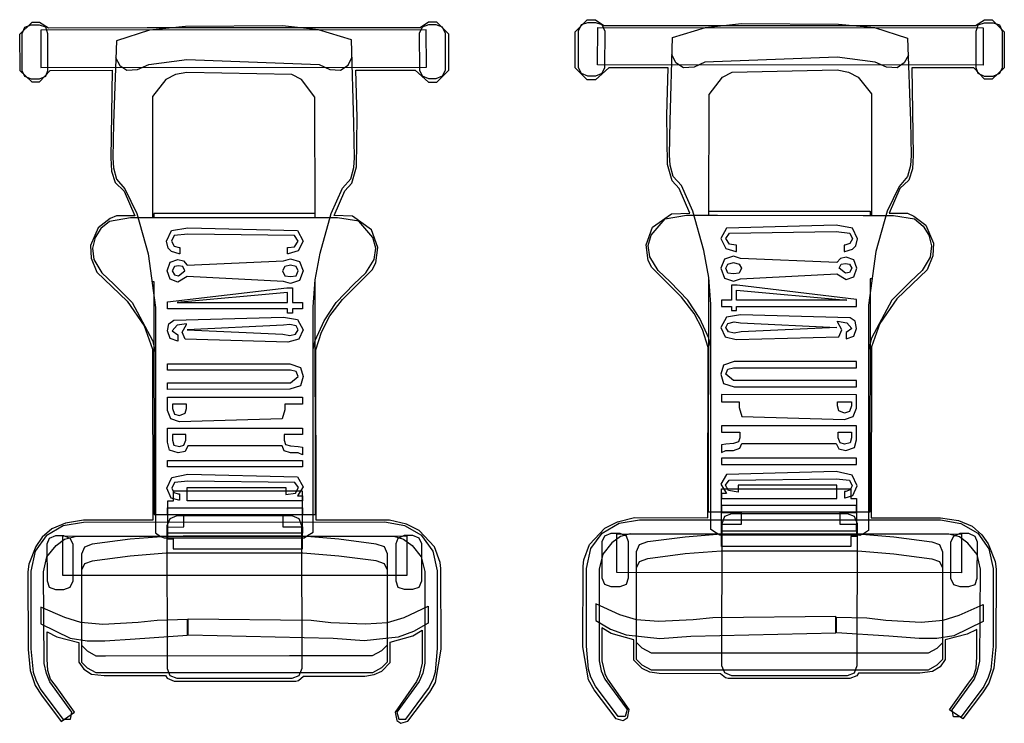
# Model space of a CAD drawing. Header units: millimetres. Extents: x 217.8 to 250.3, y 155.3 to 171.1.
# Tile 3 of 35: x 221.6 to 223.4, y 156.7 to 158. Entities that reach past the tile are written whole.
import ezdxf

# ---------------------------------------------------------------- set-up
doc = ezdxf.new("R2010")
doc.units = ezdxf.units.MM
doc.layers.add('ARREDI_attrezzature', color=175, linetype='Continuous')

msp = doc.modelspace()

# ---------------------------------------------------------------- linework, layer by layer
at = {"layer": 'ARREDI_attrezzature', "linetype": 'Continuous'}
for p, q in [((221.6484, 157.9932), (221.6267, 157.9715)), ((221.6624, 157.9932), (221.6484, 157.9932)), ((221.6789, 157.983), (221.6624, 157.9932)), ((222.3641, 157.9936), (222.3489, 157.9834)), ((222.3794, 157.9936), (222.3641, 157.9936)), ((222.401, 157.972), (222.3794, 157.9936)), ((222.6287, 157.9764), (222.6503, 157.998)), ((222.6401, 157.9891), (222.6516, 157.9929)), ((222.6503, 157.998), (222.6656, 157.998)), ((222.6516, 157.9929), (222.6656, 157.9929)), ((222.6656, 157.998), (222.6808, 157.9878)), ((222.6656, 157.9929), (222.677, 157.9891)), ((223.3508, 157.9874), (223.3673, 157.9975)), ((223.3673, 157.9975), (223.3813, 157.9975)), ((223.3813, 157.9975), (223.4029, 157.9759)), ((221.6356, 157.9842), (221.6306, 157.9728)), ((221.6471, 157.9881), (221.6356, 157.9842)), ((221.6624, 157.9881), (221.6471, 157.9881)), ((221.6738, 157.9843), (221.6624, 157.9881)), ((222.3603, 157.9796), (221.6649, 157.9792)), ((221.6649, 157.9792), (221.665, 157.9117)), ((221.6776, 157.9728), (221.6738, 157.9843)), ((221.857, 157.9832), (221.6789, 157.983)), ((221.8609, 157.9793), (221.8011, 157.9602)), ((222.1631, 157.9833), (221.857, 157.9832)), ((221.9257, 157.9858), (221.8609, 157.9793)), ((222.1007, 157.987), (221.9257, 157.9858)), ((222.1656, 157.9795), (222.1007, 157.987)), ((222.3489, 157.9834), (222.1631, 157.9833)), ((222.2255, 157.9617), (222.1656, 157.9795)), ((222.3527, 157.9847), (222.3476, 157.9733)), ((222.3641, 157.9885), (222.3527, 157.9847)), ((222.3604, 157.9122), (222.3603, 157.9796)), ((222.3781, 157.9886), (222.3641, 157.9885)), ((222.3896, 157.9847), (222.3781, 157.9886)), ((222.3947, 157.9733), (222.3896, 157.9847)), ((222.6286, 157.9115), (222.6287, 157.9764)), ((222.635, 157.9777), (222.6401, 157.9891)), ((222.635, 157.9115), (222.635, 157.9777)), ((222.6693, 157.9166), (222.6694, 157.984)), ((222.6694, 157.984), (223.3648, 157.9835)), ((222.677, 157.9891), (222.6821, 157.9776)), ((222.6808, 157.9878), (222.8666, 157.9876)), ((222.6821, 157.9776), (222.682, 157.9115)), ((222.8042, 157.9661), (222.8641, 157.9838)), ((222.8641, 157.9838), (222.9289, 157.9914)), ((222.8666, 157.9876), (223.1727, 157.9875)), ((222.9289, 157.9914), (223.104, 157.9901)), ((223.104, 157.9901), (223.1688, 157.9837)), ((223.1688, 157.9837), (223.2286, 157.9646)), ((223.1727, 157.9875), (223.3508, 157.9874)), ((223.352, 157.911), (223.3521, 157.9772)), ((223.3521, 157.9772), (223.3559, 157.9886)), ((223.3559, 157.9886), (223.3673, 157.9924)), ((223.3648, 157.9835), (223.3647, 157.9161)), ((223.3673, 157.9924), (223.3826, 157.9924)), ((223.3826, 157.9924), (223.3941, 157.9886)), ((223.3941, 157.9886), (223.3991, 157.9771)), ((223.3991, 157.9771), (223.3991, 157.911)), ((223.4029, 157.9759), (223.4029, 157.911)), ((221.6267, 157.9715), (221.6268, 157.9066)), ((221.6306, 157.9728), (221.6306, 157.9066)), ((221.6777, 157.9067), (221.6776, 157.9728)), ((221.8011, 157.9602), (221.7961, 157.8113)), ((222.2294, 157.8116), (222.2255, 157.9617)), ((222.3476, 157.9733), (222.3477, 157.9071)), ((222.3947, 157.9071), (222.3947, 157.9733)), ((222.4011, 157.9071), (222.401, 157.972)), ((222.8003, 157.8159), (222.8042, 157.9661)), ((223.2286, 157.9646), (223.2336, 157.8157)), ((221.7998, 157.9297), (221.8075, 157.9157)), ((221.8596, 157.917), (221.9283, 157.926)), ((221.9283, 157.926), (222.167, 157.9171)), ((222.2191, 157.9159), (222.2268, 157.9312)), ((222.8106, 157.9203), (222.8029, 157.9355)), ((223.1014, 157.9303), (222.8627, 157.9215)), ((223.1701, 157.9214), (223.1014, 157.9303)), ((223.2299, 157.934), (223.2222, 157.92)), ((221.6268, 157.9066), (221.6485, 157.8863)), ((221.6306, 157.9066), (221.6357, 157.8964)), ((221.6625, 157.8863), (221.6815, 157.9067)), ((221.665, 157.9117), (222.3604, 157.9122)), ((221.6739, 157.8965), (221.6777, 157.9067)), ((221.6815, 157.9067), (221.7935, 157.9068)), ((221.7935, 157.9068), (221.7911, 157.749)), ((221.8075, 157.9157), (221.8202, 157.9068)), ((221.8202, 157.9068), (221.8393, 157.9081)), ((221.8393, 157.9081), (221.8596, 157.917)), ((222.167, 157.9171), (222.1861, 157.9082)), ((222.1861, 157.9082), (222.2052, 157.907)), ((222.2052, 157.907), (222.2191, 157.9159)), ((222.2331, 157.907), (222.34, 157.9071)), ((222.2358, 157.8218), (222.2331, 157.907)), ((222.34, 157.9071), (222.3642, 157.8855)), ((222.3477, 157.9071), (222.3528, 157.8969)), ((222.3795, 157.8855), (222.4011, 157.9071)), ((222.3897, 157.897), (222.3947, 157.9071)), ((222.6502, 157.8899), (222.6286, 157.9115)), ((222.64, 157.9013), (222.635, 157.9115)), ((222.6897, 157.9115), (222.6655, 157.8898)), ((223.3647, 157.9161), (222.6693, 157.9166)), ((222.682, 157.9115), (222.6769, 157.9013)), ((222.7966, 157.9114), (222.6897, 157.9115)), ((222.7939, 157.8261), (222.7966, 157.9114)), ((222.8245, 157.9113), (222.8106, 157.9203)), ((222.8436, 157.9126), (222.8245, 157.9113)), ((222.8627, 157.9215), (222.8436, 157.9126)), ((222.9123, 157.9036), (223.1013, 157.9074)), ((223.1013, 157.9074), (223.1217, 157.9036)), ((223.1904, 157.9124), (223.1701, 157.9214)), ((223.2095, 157.9111), (223.1904, 157.9124)), ((223.2222, 157.92), (223.2095, 157.9111)), ((223.3482, 157.911), (223.2362, 157.9111)), ((223.2362, 157.9111), (223.2386, 157.7533)), ((223.3672, 157.8906), (223.3482, 157.911)), ((223.3558, 157.9008), (223.352, 157.911)), ((223.4029, 157.911), (223.3812, 157.8906)), ((223.3991, 157.911), (223.394, 157.9008)), ((221.6357, 157.8964), (221.6472, 157.8914)), ((221.6472, 157.8914), (221.6624, 157.8914)), ((221.6624, 157.8914), (221.6739, 157.8965)), ((221.8902, 157.8903), (221.8661, 157.8597)), ((221.908, 157.8992), (221.8902, 157.8903)), ((221.9284, 157.9031), (221.908, 157.8992)), ((222.1174, 157.8993), (221.9284, 157.9031)), ((222.1352, 157.8904), (222.1174, 157.8993)), ((222.1594, 157.8586), (222.1352, 157.8904)), ((222.3528, 157.8969), (222.3642, 157.8918)), ((222.3642, 157.8918), (222.3782, 157.8919)), ((222.3782, 157.8919), (222.3897, 157.897)), ((222.6515, 157.8962), (222.64, 157.9013)), ((222.6655, 157.8898), (222.6502, 157.8899)), ((222.6655, 157.8962), (222.6515, 157.8962)), ((222.6769, 157.9013), (222.6655, 157.8962)), ((222.8703, 157.8629), (222.8945, 157.8947)), ((222.8945, 157.8947), (222.9123, 157.9036)), ((223.1217, 157.9036), (223.1395, 157.8947)), ((223.1395, 157.8947), (223.1636, 157.8641)), ((223.3673, 157.8957), (223.3558, 157.9008)), ((223.3812, 157.8906), (223.3672, 157.8906)), ((223.3825, 157.8957), (223.3673, 157.8957)), ((223.394, 157.9008), (223.3825, 157.8957)), ((221.6485, 157.8863), (221.6625, 157.8863)), ((222.3642, 157.8855), (222.3795, 157.8855)), ((221.8661, 157.8597), (221.8662, 157.6409)), ((222.1596, 157.641), (222.1594, 157.8586)), ((222.8701, 157.6454), (222.8703, 157.8629)), ((223.1636, 157.8641), (223.1635, 157.6453)), ((222.2346, 157.7327), (222.2358, 157.8218)), ((222.7951, 157.737), (222.7939, 157.8261)), ((222.799, 157.7536), (222.8003, 157.8159)), ((223.2336, 157.8157), (223.2348, 157.7533)), ((221.7961, 157.8113), (221.7949, 157.749)), ((222.2307, 157.7492), (222.2294, 157.8116)), ((221.7911, 157.749), (221.7924, 157.7248)), ((221.7949, 157.749), (221.7962, 157.7312)), ((222.2295, 157.7314), (222.2307, 157.7492)), ((222.8002, 157.7358), (222.799, 157.7536)), ((223.2348, 157.7533), (223.2335, 157.7355)), ((223.2386, 157.7533), (223.2373, 157.7292)), ((221.7962, 157.7312), (221.8013, 157.7108)), ((222.2244, 157.711), (222.2295, 157.7314)), ((222.2257, 157.7034), (222.2346, 157.7327)), ((222.804, 157.7078), (222.7951, 157.737)), ((222.8053, 157.7154), (222.8002, 157.7358)), ((223.2335, 157.7355), (223.2284, 157.7152)), ((223.2373, 157.7292), (223.2309, 157.7088)), ((221.7924, 157.7248), (221.7988, 157.7045)), ((221.8013, 157.7108), (221.8166, 157.693)), ((222.2092, 157.6945), (222.2244, 157.711)), ((222.8205, 157.6989), (222.8053, 157.7154)), ((223.2284, 157.7152), (223.2131, 157.6974)), ((223.2309, 157.7088), (223.2144, 157.6936)), ((221.7988, 157.7045), (221.8153, 157.6892)), ((221.8166, 157.693), (221.8382, 157.6485)), ((222.1888, 157.6487), (222.2092, 157.6945)), ((222.213, 157.6894), (222.2257, 157.7034)), ((222.8167, 157.6938), (222.804, 157.7078)), ((222.8358, 157.6492), (222.8167, 157.6938)), ((222.8409, 157.653), (222.8205, 157.6989)), ((223.2131, 157.6974), (223.1915, 157.6529)), ((223.2144, 157.6936), (223.1953, 157.6491)), ((221.8153, 157.6892), (221.8344, 157.6447)), ((222.1939, 157.6449), (222.213, 157.6894)), ((221.7899, 157.6396), (221.7683, 157.623)), ((221.8268, 157.6409), (221.7886, 157.6345)), ((221.8013, 157.6447), (221.7899, 157.6396)), ((221.8344, 157.6447), (221.8013, 157.6447)), ((221.8815, 157.6409), (221.8268, 157.6409)), ((221.8382, 157.6485), (221.8587, 157.576)), ((222.1596, 157.6486), (221.8688, 157.6485)), ((221.8688, 157.6485), (221.8688, 157.6409)), ((222.1443, 157.641), (221.8815, 157.6409)), ((222.2003, 157.641), (222.1443, 157.641)), ((222.1596, 157.641), (222.1596, 157.6486)), ((222.1685, 157.5774), (222.1888, 157.6487)), ((222.227, 157.6436), (222.1939, 157.6449)), ((222.2385, 157.6347), (222.2003, 157.641)), ((222.2614, 157.6195), (222.227, 157.6436)), ((222.7658, 157.6098), (222.7912, 157.6391)), ((222.7683, 157.6238), (222.8027, 157.648)), ((222.7912, 157.6391), (222.8294, 157.6454)), ((222.8027, 157.648), (222.8358, 157.6492)), ((222.8294, 157.6454), (222.8854, 157.6454)), ((222.8612, 157.5818), (222.8409, 157.653)), ((222.8701, 157.6454), (222.8701, 157.653)), ((222.8701, 157.653), (223.1609, 157.6529)), ((222.8854, 157.6454), (223.1482, 157.6453)), ((223.1482, 157.6453), (223.2029, 157.6452)), ((223.1609, 157.6529), (223.1609, 157.6453)), ((223.1915, 157.6529), (223.171, 157.5804)), ((223.1953, 157.6491), (223.2283, 157.649)), ((223.2029, 157.6452), (223.2411, 157.6388)), ((223.2283, 157.649), (223.2398, 157.6439)), ((223.2398, 157.6439), (223.2614, 157.6274)), ((223.2411, 157.6388), (223.2563, 157.6261)), ((221.7683, 157.623), (221.7543, 157.5912)), ((221.7734, 157.6217), (221.7632, 157.6052)), ((221.7886, 157.6345), (221.7734, 157.6217)), ((221.9006, 157.618), (221.9299, 157.6231)), ((221.9299, 157.6231), (222.1278, 157.6181)), ((222.2639, 157.6055), (222.2385, 157.6347)), ((222.7568, 157.592), (222.7683, 157.6238)), ((222.9019, 157.6224), (222.8917, 157.6034)), ((223.0998, 157.6275), (222.9019, 157.6224)), ((223.1291, 157.6224), (223.0998, 157.6275)), ((223.138, 157.6033), (223.1291, 157.6224)), ((223.2563, 157.6261), (223.2665, 157.6095)), ((223.2614, 157.6274), (223.2754, 157.5955)), ((221.7632, 157.6052), (221.7581, 157.5861)), ((221.8917, 157.5989), (221.9006, 157.618)), ((221.9057, 157.6091), (221.9006, 157.5989)), ((221.9299, 157.6117), (221.9057, 157.6091)), ((222.1227, 157.6092), (221.9299, 157.6117)), ((222.1291, 157.599), (222.1227, 157.6092)), ((222.1278, 157.6181), (222.138, 157.599)), ((222.2729, 157.5877), (222.2614, 157.6195)), ((222.2691, 157.5864), (222.2639, 157.6055)), ((222.7606, 157.5908), (222.7658, 157.6098)), ((222.8917, 157.6034), (222.9006, 157.5855)), ((222.9006, 157.6034), (222.907, 157.6135)), ((222.907, 157.5932), (222.9006, 157.6034)), ((222.907, 157.6135), (223.0998, 157.6161)), ((223.0998, 157.6161), (223.124, 157.6135)), ((223.124, 157.6135), (223.1291, 157.6033)), ((223.1291, 157.6033), (223.124, 157.5944)), ((223.1354, 157.5906), (223.138, 157.6033)), ((223.2665, 157.6095), (223.2716, 157.5905)), ((221.7543, 157.5912), (221.7556, 157.5683)), ((221.7581, 157.5861), (221.7607, 157.5657)), ((221.8943, 157.5862), (221.8917, 157.5989)), ((221.9006, 157.5799), (221.8943, 157.5862)), ((221.9006, 157.5989), (221.9057, 157.59)), ((221.9057, 157.59), (221.9146, 157.5875)), ((221.9146, 157.5875), (221.9159, 157.5875)), ((221.9159, 157.5875), (221.9159, 157.5761)), ((222.11, 157.5875), (222.1113, 157.5875)), ((222.11, 157.5761), (222.11, 157.5875)), ((222.1113, 157.5875), (222.1227, 157.5888)), ((222.1227, 157.5888), (222.1291, 157.599)), ((222.138, 157.599), (222.1291, 157.5812)), ((222.2665, 157.566), (222.2691, 157.5864)), ((222.2691, 157.5597), (222.2729, 157.5877)), ((222.7606, 157.564), (222.7568, 157.592)), ((222.7632, 157.5704), (222.7606, 157.5908)), ((222.9006, 157.5855), (222.9184, 157.5804)), ((222.9184, 157.5919), (222.907, 157.5932)), ((222.9197, 157.5919), (222.9184, 157.5919)), ((222.9197, 157.5804), (222.9197, 157.5919)), ((223.1151, 157.5919), (223.1138, 157.5919)), ((223.1138, 157.5919), (223.1138, 157.5804)), ((223.124, 157.5944), (223.1151, 157.5919)), ((223.129, 157.5842), (223.1354, 157.5906)), ((223.2716, 157.5905), (223.269, 157.5701)), ((223.2754, 157.5955), (223.2741, 157.5726)), ((221.7556, 157.5683), (221.7658, 157.5428)), ((221.8587, 157.576), (221.8715, 157.4793)), ((221.9146, 157.5761), (221.9006, 157.5799)), ((221.9159, 157.5761), (221.9146, 157.5761)), ((222.1024, 157.5633), (222.1151, 157.5672)), ((222.1113, 157.5761), (222.11, 157.5761)), ((222.1291, 157.5812), (222.1113, 157.5761)), ((222.1151, 157.5672), (222.1317, 157.5621)), ((222.1597, 157.529), (222.1685, 157.5774)), ((222.7784, 157.5462), (222.7632, 157.5704)), ((222.87, 157.5334), (222.8612, 157.5818)), ((222.9146, 157.5715), (222.898, 157.5665)), ((222.9273, 157.5677), (222.9146, 157.5715)), ((222.9184, 157.5804), (222.9197, 157.5804)), ((223.101, 157.5601), (222.9273, 157.5677)), ((223.1074, 157.5677), (223.101, 157.5601)), ((223.1176, 157.5702), (223.1074, 157.5677)), ((223.1138, 157.5804), (223.115, 157.5804)), ((223.115, 157.5804), (223.129, 157.5842)), ((223.1316, 157.5651), (223.1176, 157.5702)), ((223.171, 157.5804), (223.1582, 157.4837)), ((223.269, 157.5701), (223.255, 157.5459)), ((223.2741, 157.5726), (223.2639, 157.5472)), ((221.7607, 157.5657), (221.7747, 157.5416)), ((221.893, 157.5455), (221.8981, 157.5608)), ((221.8981, 157.5608), (221.9121, 157.5659)), ((221.9058, 157.5531), (221.902, 157.5455)), ((221.9134, 157.5544), (221.9058, 157.5531)), ((221.9121, 157.5659), (221.9223, 157.5633)), ((221.921, 157.5532), (221.9134, 157.5544)), ((221.9249, 157.5455), (221.921, 157.5532)), ((221.9223, 157.5633), (221.9287, 157.5557)), ((221.9287, 157.5557), (222.1024, 157.5633)), ((222.1049, 157.5532), (222.1011, 157.5455)), ((222.1151, 157.5557), (222.1049, 157.5532)), ((222.1253, 157.5532), (222.1151, 157.5557)), ((222.1291, 157.5456), (222.1253, 157.5532)), ((222.1317, 157.5621), (222.138, 157.5456)), ((222.2513, 157.5418), (222.2665, 157.566)), ((222.2627, 157.5469), (222.2691, 157.5597)), ((222.767, 157.5513), (222.7606, 157.564)), ((222.8204, 157.4978), (222.767, 157.5513)), ((222.898, 157.5665), (222.8917, 157.5499)), ((222.8917, 157.5499), (222.898, 157.5321)), ((222.9006, 157.5499), (222.9044, 157.5575)), ((222.9044, 157.541), (222.9006, 157.5499)), ((222.9044, 157.5575), (222.9146, 157.5601)), ((222.9146, 157.5601), (222.9248, 157.5575)), ((222.9286, 157.5499), (222.9247, 157.541)), ((222.9248, 157.5575), (222.9286, 157.5499)), ((223.1048, 157.5499), (223.1087, 157.5575)), ((223.1163, 157.541), (223.1048, 157.5499)), ((223.1087, 157.5575), (223.1163, 157.5588)), ((223.1163, 157.5588), (223.1239, 157.5575)), ((223.1239, 157.5575), (223.1277, 157.5499)), ((223.1277, 157.5499), (223.1239, 157.5422)), ((223.1315, 157.5346), (223.1367, 157.5499)), ((223.1367, 157.5499), (223.1316, 157.5651)), ((221.7658, 157.5428), (221.8206, 157.4907)), ((221.7747, 157.5416), (221.7964, 157.5212)), ((221.8981, 157.5302), (221.893, 157.5455)), ((221.902, 157.5455), (221.9058, 157.5379)), ((221.9058, 157.5379), (221.9134, 157.5366)), ((221.9287, 157.5354), (221.9121, 157.5252)), ((221.9134, 157.5366), (221.9249, 157.5455)), ((222.1024, 157.5264), (221.9287, 157.5354)), ((222.1011, 157.5455), (222.105, 157.5366)), ((222.105, 157.5366), (222.1151, 157.5354)), ((222.1151, 157.5354), (222.1253, 157.5366)), ((222.1253, 157.5366), (222.1291, 157.5456)), ((222.138, 157.5456), (222.1317, 157.5277)), ((222.2093, 157.4935), (222.2627, 157.5469)), ((222.2297, 157.5215), (222.2513, 157.5418)), ((222.8, 157.5258), (222.7784, 157.5462)), ((222.8695, 157.1106), (222.87, 157.5334)), ((222.8738, 157.4851), (222.87, 157.5334)), ((222.87, 157.5309), (222.87, 157.5334)), ((222.898, 157.5321), (222.9145, 157.527)), ((222.9146, 157.5397), (222.9044, 157.541)), ((222.9247, 157.541), (222.9146, 157.5397)), ((222.9273, 157.5308), (223.101, 157.5397)), ((223.101, 157.5397), (223.1175, 157.5295)), ((223.1239, 157.5422), (223.1163, 157.541)), ((223.1175, 157.5295), (223.1315, 157.5346)), ((223.2639, 157.5472), (223.2091, 157.4951)), ((223.255, 157.5459), (223.2333, 157.5256)), ((221.7964, 157.5212), (221.8295, 157.4882)), ((221.8663, 157.5264), (221.8689, 157.5264)), ((221.8689, 157.5264), (221.8694, 157.1062)), ((221.8931, 157.4895), (222.1088, 157.515)), ((221.9121, 157.5252), (221.8981, 157.5302)), ((222.1152, 157.5226), (222.1024, 157.5264)), ((222.1088, 157.515), (222.119, 157.515)), ((222.1317, 157.5277), (222.1152, 157.5226)), ((222.119, 157.515), (222.119, 157.4883)), ((222.1559, 157.4807), (222.1597, 157.529)), ((222.1595, 157.5265), (222.1597, 157.5265)), ((222.1601, 157.1063), (222.1597, 157.529)), ((222.1597, 157.5265), (222.1597, 157.529)), ((222.1979, 157.4884), (222.2297, 157.5215)), ((222.8318, 157.4927), (222.8, 157.5258)), ((222.8702, 157.5309), (222.87, 157.5309)), ((222.9107, 157.5194), (222.9107, 157.4927)), ((222.9209, 157.5194), (222.9107, 157.5194)), ((222.9145, 157.527), (222.9273, 157.5308)), ((223.1366, 157.4939), (222.9209, 157.5194)), ((223.1608, 157.5308), (223.1603, 157.1105)), ((223.1634, 157.5307), (223.1608, 157.5308)), ((223.2333, 157.5256), (223.2002, 157.4925)), ((222.1101, 157.5061), (221.9109, 157.4883)), ((222.1101, 157.4883), (222.1101, 157.5061)), ((222.8432, 157.4685), (222.8204, 157.4978)), ((222.9196, 157.4926), (222.9196, 157.5105)), ((222.9196, 157.5105), (223.1188, 157.4926)), ((221.8206, 157.4907), (221.8511, 157.4462)), ((221.8295, 157.4882), (221.8664, 157.4195)), ((221.8715, 157.4793), (221.8719, 157.0731)), ((221.8931, 157.4768), (221.8931, 157.4895)), ((221.9109, 157.4883), (222.1101, 157.4883)), ((222.119, 157.4883), (222.1368, 157.4883)), ((222.1368, 157.4883), (222.1368, 157.4769)), ((222.1564, 157.0745), (222.1559, 157.4807)), ((222.1763, 157.4553), (222.1979, 157.4884)), ((222.1865, 157.4642), (222.2093, 157.4935)), ((222.8534, 157.4596), (222.8318, 157.4927)), ((222.8733, 157.0788), (222.8738, 157.4851)), ((222.9107, 157.4927), (222.8929, 157.4927)), ((222.8929, 157.4927), (222.8929, 157.4812)), ((222.8929, 157.4812), (222.9107, 157.4812)), ((222.9107, 157.4812), (222.9107, 157.4736)), ((223.1188, 157.4926), (222.9196, 157.4926)), ((222.9196, 157.4736), (222.9196, 157.4812)), ((222.9196, 157.4812), (223.1366, 157.4812)), ((223.1366, 157.4812), (223.1366, 157.4939)), ((223.1582, 157.4837), (223.1578, 157.0774)), ((223.2002, 157.4925), (223.1633, 157.4239)), ((223.2091, 157.4951), (223.1786, 157.4506)), ((222.1101, 157.4768), (221.8931, 157.4768)), ((221.9046, 157.4564), (222.1025, 157.4616)), ((222.1025, 157.4616), (222.1279, 157.4578)), ((222.1101, 157.4692), (222.1101, 157.4768)), ((222.119, 157.4692), (222.1101, 157.4692)), ((222.1368, 157.4769), (222.119, 157.4768)), ((222.119, 157.4768), (222.119, 157.4692)), ((222.1712, 157.4349), (222.1865, 157.4642)), ((222.8585, 157.4393), (222.8432, 157.4685)), ((222.9018, 157.4621), (222.8916, 157.443)), ((222.9272, 157.4659), (222.9018, 157.4621)), ((222.9107, 157.4736), (222.9196, 157.4736)), ((223.1251, 157.4608), (222.9272, 157.4659)), ((223.134, 157.4544), (223.1251, 157.4608)), ((221.8511, 157.4462), (221.8664, 157.4042)), ((221.8931, 157.4373), (221.8957, 157.4501)), ((221.8957, 157.4501), (221.9046, 157.4564)), ((221.9109, 157.4475), (221.902, 157.4374)), ((221.9275, 157.4501), (221.9109, 157.4475)), ((221.9199, 157.4348), (221.9275, 157.4488)), ((221.9275, 157.4488), (221.9275, 157.4501)), ((222.1025, 157.4476), (221.9288, 157.4387)), ((222.1139, 157.4488), (222.1025, 157.4476)), ((222.1254, 157.4463), (222.1139, 157.4488)), ((222.1292, 157.4387), (222.1254, 157.4463)), ((222.1279, 157.4578), (222.1381, 157.4387)), ((222.1598, 157.4196), (222.1763, 157.4553)), ((222.8699, 157.424), (222.8534, 157.4596)), ((222.8916, 157.443), (222.8992, 157.4265)), ((222.9005, 157.443), (222.9043, 157.4507)), ((222.9056, 157.4354), (222.9005, 157.443)), ((222.9043, 157.4507), (222.9158, 157.4532)), ((222.9158, 157.4532), (222.9272, 157.4519)), ((222.9272, 157.4519), (223.1009, 157.443)), ((223.1009, 157.443), (222.9285, 157.4354)), ((223.1022, 157.4532), (223.1022, 157.4545)), ((223.1022, 157.4545), (223.1188, 157.4519)), ((223.1098, 157.4392), (223.1022, 157.4532)), ((223.1188, 157.4519), (223.1277, 157.4417)), ((223.1366, 157.4417), (223.134, 157.4544)), ((223.1786, 157.4506), (223.1632, 157.4086)), ((221.8982, 157.4234), (221.8931, 157.4373)), ((221.902, 157.4374), (221.9122, 157.4297)), ((221.9122, 157.4297), (221.9122, 157.4183)), ((221.925, 157.4221), (221.9199, 157.4348)), ((221.9288, 157.4387), (222.1012, 157.431)), ((222.1012, 157.431), (222.114, 157.4285)), ((222.114, 157.4285), (222.1241, 157.431)), ((222.1241, 157.431), (222.1292, 157.4387)), ((222.1381, 157.4387), (222.1305, 157.4221)), ((222.1611, 157.4031), (222.1712, 157.4349)), ((222.8686, 157.4074), (222.8585, 157.4393)), ((222.8992, 157.4265), (222.9195, 157.4214)), ((222.9157, 157.4328), (222.9056, 157.4354)), ((222.9285, 157.4354), (222.9157, 157.4328)), ((222.9195, 157.4214), (223.1047, 157.4265)), ((223.1047, 157.4265), (223.1098, 157.4392)), ((223.1277, 157.4417), (223.1175, 157.4341)), ((223.1175, 157.4341), (223.1175, 157.4226)), ((223.1175, 157.4226), (223.1315, 157.4277)), ((223.1315, 157.4277), (223.1366, 157.4417)), ((221.8664, 157.4195), (221.8715, 157.3983)), ((221.9122, 157.4183), (221.8982, 157.4234)), ((222.1102, 157.417), (221.925, 157.4221)), ((222.1305, 157.4221), (222.1102, 157.417)), ((222.156, 157.4037), (222.1598, 157.4196)), ((222.8683, 157.1004), (222.8686, 157.4074)), ((222.8737, 157.4081), (222.8699, 157.424)), ((223.1633, 157.4239), (223.1582, 157.4027)), ((223.1632, 157.4086), (223.1629, 157.1003)), ((221.8664, 157.4042), (221.8668, 157.096)), ((222.1614, 157.0961), (222.1611, 157.4031)), ((221.8932, 157.3775), (222.114, 157.3776)), ((221.8932, 157.3661), (221.8932, 157.3775)), ((222.114, 157.3776), (222.1331, 157.3712)), ((222.1331, 157.3712), (222.1382, 157.3547)), ((222.8966, 157.3756), (222.8915, 157.3591)), ((222.9157, 157.382), (222.8966, 157.3756)), ((223.1365, 157.3819), (222.9157, 157.382)), ((223.1365, 157.3705), (223.1365, 157.3819)), ((222.1153, 157.3661), (221.8932, 157.3661)), ((222.1255, 157.3636), (222.1153, 157.3661)), ((222.1153, 157.3432), (222.1293, 157.3547)), ((222.1293, 157.3547), (222.1255, 157.3636)), ((222.1382, 157.3547), (222.1331, 157.3382)), ((222.8915, 157.3591), (222.8966, 157.3425)), ((222.9004, 157.3591), (222.9042, 157.368)), ((222.9144, 157.3476), (222.9004, 157.3591)), ((222.9042, 157.368), (222.9144, 157.3705)), ((222.9144, 157.3705), (223.1365, 157.3705)), ((221.8932, 157.3317), (221.8932, 157.3432)), ((221.8932, 157.3432), (222.1153, 157.3432)), ((222.1331, 157.3382), (222.114, 157.3318)), ((222.8966, 157.3425), (222.9157, 157.3361)), ((223.1365, 157.3476), (222.9144, 157.3476)), ((222.9157, 157.3361), (223.1365, 157.3361)), ((223.1365, 157.3361), (223.1365, 157.3476)), ((222.114, 157.3318), (221.8932, 157.3317)), ((222.8927, 157.3222), (222.8927, 157.3094)), ((223.1365, 157.3221), (222.8927, 157.3222)), ((223.1364, 157.2979), (223.1365, 157.3221)), ((221.8932, 157.3177), (222.137, 157.3178)), ((221.8933, 157.2936), (221.8932, 157.3177)), ((221.9276, 157.3051), (221.9022, 157.305)), ((221.9022, 157.305), (221.9022, 157.2974)), ((221.9276, 157.2974), (221.9276, 157.3051)), ((222.137, 157.3051), (222.1052, 157.3051)), ((222.1052, 157.3051), (222.1052, 157.2949)), ((222.137, 157.3178), (222.137, 157.3051)), ((222.8927, 157.3094), (222.9245, 157.3094)), ((222.9245, 157.3094), (222.9245, 157.2992)), ((223.1021, 157.3018), (223.1021, 157.3094)), ((223.1021, 157.3094), (223.1275, 157.3094)), ((223.1046, 157.2929), (223.1021, 157.3018)), ((223.1275, 157.3018), (223.1237, 157.2916)), ((223.1275, 157.3094), (223.1275, 157.3018)), ((221.8996, 157.2783), (221.8933, 157.2936)), ((221.9022, 157.2974), (221.906, 157.2872)), ((221.906, 157.2872), (221.9149, 157.2847)), ((221.9149, 157.2847), (221.9251, 157.2885)), ((221.9251, 157.2885), (221.9276, 157.2974)), ((222.1052, 157.2949), (222.1001, 157.2783)), ((222.9245, 157.2992), (222.9296, 157.2827)), ((222.9296, 157.2827), (223.1148, 157.2776)), ((223.1148, 157.289), (223.1046, 157.2929)), ((223.1237, 157.2916), (223.1148, 157.289)), ((223.1148, 157.2776), (223.1301, 157.2827)), ((223.1301, 157.2827), (223.1364, 157.2979)), ((221.9149, 157.2732), (221.8996, 157.2783)), ((222.1001, 157.2783), (221.9149, 157.2732)), ((222.8927, 157.2662), (222.8927, 157.2547)), ((223.1364, 157.2661), (222.8927, 157.2662)), ((223.1364, 157.2407), (223.1364, 157.2661)), ((221.8933, 157.2363), (221.8933, 157.2618)), ((221.8933, 157.2618), (222.137, 157.2618)), ((221.9264, 157.2503), (221.9022, 157.2503)), ((221.9022, 157.2503), (221.9022, 157.2401)), ((221.9264, 157.2402), (221.9264, 157.2503)), ((222.137, 157.2504), (222.1039, 157.2503)), ((222.1039, 157.2503), (222.1039, 157.2402)), ((222.137, 157.2618), (222.137, 157.2504)), ((222.8927, 157.2547), (222.9258, 157.2547)), ((222.9258, 157.2547), (222.9258, 157.2445)), ((223.1033, 157.2547), (223.1275, 157.2547)), ((223.1033, 157.2445), (223.1033, 157.2547)), ((223.1275, 157.2547), (223.1275, 157.2445)), ((221.8971, 157.2223), (221.8933, 157.2363)), ((221.9022, 157.2401), (221.9048, 157.2312)), ((221.9048, 157.2312), (221.915, 157.2287)), ((221.915, 157.2287), (221.9226, 157.2313)), ((221.9226, 157.2313), (221.9264, 157.2402)), ((221.9302, 157.23), (221.9251, 157.2198)), ((222.1001, 157.23), (221.9302, 157.23)), ((222.104, 157.2211), (222.1001, 157.23)), ((222.1039, 157.2402), (222.1065, 157.2325)), ((222.1065, 157.2325), (222.1154, 157.23)), ((222.1154, 157.23), (222.1294, 157.2287)), ((222.8927, 157.2318), (222.8926, 157.2178)), ((222.9003, 157.2331), (222.8927, 157.2318)), ((222.9143, 157.2344), (222.9003, 157.2331)), ((222.9232, 157.2369), (222.9143, 157.2344)), ((222.9258, 157.2445), (222.9232, 157.2369)), ((222.9257, 157.2254), (222.9296, 157.2343)), ((222.9296, 157.2343), (223.0995, 157.2343)), ((223.0995, 157.2343), (223.1046, 157.2242)), ((223.1071, 157.2356), (223.1033, 157.2445)), ((223.1147, 157.2331), (223.1071, 157.2356)), ((223.1249, 157.2356), (223.1147, 157.2331)), ((223.1275, 157.2445), (223.1249, 157.2356)), ((223.1326, 157.2267), (223.1364, 157.2407)), ((221.9124, 157.2172), (221.8971, 157.2223)), ((221.9251, 157.2198), (221.9124, 157.2172)), ((222.1154, 157.2173), (222.104, 157.2211)), ((222.1294, 157.2173), (222.1154, 157.2173)), ((222.1294, 157.2287), (222.137, 157.2275)), ((222.1371, 157.2135), (222.1294, 157.2173)), ((222.137, 157.2275), (222.1371, 157.2135)), ((222.8926, 157.2178), (222.9003, 157.2216)), ((222.9003, 157.2216), (222.9143, 157.2216)), ((222.9143, 157.2216), (222.9257, 157.2254)), ((223.1046, 157.2242), (223.1173, 157.2216)), ((223.1173, 157.2216), (223.1326, 157.2267)), ((221.8933, 157.2032), (222.1371, 157.2033)), ((221.8934, 157.1918), (221.8933, 157.2032)), ((222.1371, 157.2033), (222.1371, 157.1918)), ((222.8926, 157.2077), (222.8926, 157.1962)), ((223.1364, 157.2076), (222.8926, 157.2077)), ((222.8926, 157.1962), (223.1363, 157.1961)), ((223.1363, 157.1961), (223.1364, 157.2076)), ((222.1371, 157.1918), (221.8934, 157.1918)), ((221.901, 157.1727), (221.9303, 157.1791)), ((221.9303, 157.1791), (222.1282, 157.174)), ((222.9015, 157.1784), (222.8913, 157.1606)), ((223.0994, 157.1835), (222.9015, 157.1784)), ((223.1287, 157.1771), (223.0994, 157.1835)), ((223.1376, 157.158), (223.1287, 157.1771)), ((221.8921, 157.1536), (221.901, 157.1727)), ((221.9061, 157.1638), (221.901, 157.1536)), ((221.9303, 157.1664), (221.9061, 157.1638)), ((222.1231, 157.1638), (221.9303, 157.1664)), ((222.1295, 157.1549), (222.1231, 157.1638)), ((222.1282, 157.174), (222.1384, 157.1562)), ((222.8913, 157.1606), (222.9015, 157.144)), ((222.9002, 157.1593), (222.9066, 157.1682)), ((222.9053, 157.1491), (222.9002, 157.1593)), ((222.9066, 157.1682), (223.0994, 157.1707)), ((223.1007, 157.1593), (222.9231, 157.1593)), ((222.9231, 157.1593), (222.9231, 157.1466)), ((223.0994, 157.1707), (223.1236, 157.1682)), ((223.1007, 157.1351), (223.1007, 157.1593)), ((223.1236, 157.1682), (223.1287, 157.158)), ((221.8998, 157.1358), (221.8921, 157.1536)), ((221.901, 157.1536), (221.9048, 157.146)), ((222.1372, 157.1482), (221.9037, 157.1482)), ((221.9037, 157.1482), (221.9037, 157.1304)), ((221.9048, 157.146), (221.9125, 157.1435)), ((221.9125, 157.1435), (221.915, 157.1435)), ((221.915, 157.1435), (221.915, 157.132)), ((221.929, 157.1307), (221.929, 157.1549)), ((221.929, 157.1549), (222.1066, 157.1549)), ((222.1066, 157.1549), (222.1066, 157.1422)), ((222.1066, 157.1422), (222.1244, 157.1448)), ((222.1244, 157.1448), (222.1295, 157.1549)), ((222.1384, 157.1562), (222.1282, 157.1397)), ((222.1372, 157.0443), (222.1372, 157.1482)), ((222.8925, 157.0486), (222.8925, 157.1526)), ((222.8925, 157.1526), (223.126, 157.1525)), ((222.8926, 157.144), (222.8926, 157.1351)), ((222.9015, 157.144), (222.8926, 157.144)), ((222.9231, 157.1466), (222.9053, 157.1491)), ((223.1172, 157.1478), (223.1147, 157.1478)), ((223.1147, 157.1478), (223.1147, 157.1364)), ((223.1249, 157.1503), (223.1172, 157.1478)), ((223.1287, 157.158), (223.1249, 157.1503)), ((223.126, 157.1525), (223.126, 157.1347)), ((223.1299, 157.1402), (223.1376, 157.158)), ((221.9037, 157.1304), (221.8935, 157.1304)), ((221.8935, 157.1304), (221.8935, 157.062)), ((221.9138, 157.132), (221.8998, 157.1358)), ((221.915, 157.132), (221.9138, 157.132)), ((222.1371, 157.1308), (221.929, 157.1307)), ((222.1282, 157.1397), (222.1371, 157.1397)), ((222.1371, 157.1397), (222.1371, 157.1308)), ((222.8926, 157.1351), (223.1007, 157.1351)), ((223.1147, 157.1364), (223.1159, 157.1364)), ((223.1159, 157.1364), (223.1299, 157.1402)), ((223.126, 157.1347), (223.1362, 157.1347)), ((223.1362, 157.1347), (223.1362, 157.0664)), ((221.8694, 157.1062), (222.1601, 157.1063)), ((221.8934, 157.118), (222.1371, 157.1181)), ((221.8934, 157.1053), (221.8934, 157.118)), ((221.9227, 157.1053), (221.8934, 157.1053)), ((221.9227, 157.0837), (221.9227, 157.1053)), ((222.1371, 157.1053), (222.1015, 157.1053)), ((222.1015, 157.1053), (222.1015, 157.0837)), ((222.1371, 157.1181), (222.1371, 157.1053)), ((223.1603, 157.1105), (222.8695, 157.1106)), ((222.8926, 157.1224), (222.8926, 157.1097)), ((223.1363, 157.1223), (222.8926, 157.1224)), ((222.8926, 157.1097), (222.9282, 157.1097)), ((222.8988, 157.103), (222.9115, 157.108)), ((222.9115, 157.108), (223.1196, 157.108)), ((222.9282, 157.1097), (222.9282, 157.088)), ((223.107, 157.088), (223.107, 157.1096)), ((223.107, 157.1096), (223.1363, 157.1096)), ((223.1196, 157.108), (223.1323, 157.1029)), ((223.1363, 157.1096), (223.1363, 157.1223)), ((221.7091, 157.0907), (221.6849, 157.0805)), ((221.7421, 157.092), (221.7052, 157.0857)), ((221.7421, 157.0959), (221.7091, 157.0907)), ((221.8668, 157.096), (221.7421, 157.0959)), ((222.2849, 157.0924), (221.7421, 157.092)), ((221.8974, 157.0985), (221.8923, 157.0858)), ((221.9101, 157.1036), (221.8974, 157.0985)), ((222.1182, 157.1037), (221.9101, 157.1036)), ((222.1309, 157.0986), (222.1182, 157.1037)), ((222.136, 157.0859), (222.1309, 157.0986)), ((222.2938, 157.0962), (222.1614, 157.0961)), ((222.3218, 157.086), (222.2849, 157.0924)), ((222.3243, 157.0886), (222.2938, 157.0962)), ((222.3472, 157.0772), (222.3243, 157.0886)), ((222.6774, 157.0726), (222.7079, 157.0904)), ((222.6825, 157.0815), (222.7054, 157.093)), ((222.7054, 157.093), (222.7359, 157.1006)), ((222.7079, 157.0904), (222.7448, 157.0967)), ((222.7359, 157.1006), (222.8683, 157.1004)), ((222.7448, 157.0967), (223.2876, 157.0964)), ((222.9282, 157.088), (222.8925, 157.0881)), ((222.8925, 157.0881), (222.8925, 157.0766)), ((222.8935, 156.8332), (222.8937, 157.0902)), ((222.8937, 157.0902), (222.8988, 157.103)), ((223.1362, 157.088), (223.107, 157.088)), ((223.1323, 157.1029), (223.1374, 157.0902)), ((223.1362, 157.0765), (223.1362, 157.088)), ((223.1374, 157.0902), (223.1372, 156.8332)), ((223.1629, 157.1003), (223.2876, 157.1002)), ((223.2876, 157.1002), (223.3206, 157.0951)), ((223.2876, 157.0964), (223.3245, 157.09)), ((223.3206, 157.0951), (223.3448, 157.0849)), ((223.3245, 157.09), (223.355, 157.0722)), ((221.6849, 157.0805), (221.6671, 157.0653)), ((221.7052, 157.0857), (221.6747, 157.0678)), ((221.8719, 157.0731), (221.8808, 157.0667)), ((221.8923, 157.0858), (221.8925, 156.8288)), ((221.8935, 157.0836), (221.9227, 157.0837)), ((221.8935, 157.0722), (221.8935, 157.0836)), ((222.1372, 157.0722), (221.8935, 157.0722)), ((222.1015, 157.0837), (222.1372, 157.0837)), ((222.1362, 156.8289), (222.136, 157.0859)), ((222.1372, 157.0837), (222.1372, 157.0722)), ((222.1462, 157.0681), (222.1564, 157.0745)), ((222.3523, 157.0683), (222.3218, 157.086)), ((222.3752, 157.0479), (222.3472, 157.0772)), ((222.6545, 157.0523), (222.6825, 157.0815)), ((222.657, 157.0446), (222.6774, 157.0726)), ((222.6825, 157.0675), (222.6939, 157.0726)), ((222.6939, 157.0726), (222.7092, 157.0726)), ((222.704, 157.0013), (222.7041, 157.0713)), ((222.7041, 157.0713), (223.3257, 157.0709)), ((222.7092, 157.0726), (222.7206, 157.0675)), ((222.7283, 157.0713), (222.7105, 157.0662)), ((223.3028, 157.0709), (222.7283, 157.0713)), ((222.8275, 157.0661), (222.8924, 157.0712)), ((222.8835, 157.0724), (222.8733, 157.0788)), ((222.8899, 157.0686), (222.8835, 157.0724)), ((222.8924, 157.0712), (222.923, 157.0711)), ((222.8925, 157.0766), (223.1362, 157.0765)), ((222.923, 157.0711), (223.1081, 157.0711)), ((223.1081, 157.0711), (223.1387, 157.0711)), ((223.1387, 157.0711), (223.2036, 157.0659)), ((223.1489, 157.0711), (223.1425, 157.0685)), ((223.1578, 157.0774), (223.1489, 157.0711)), ((223.3219, 157.0658), (223.3028, 157.0709)), ((223.3117, 157.0671), (223.3232, 157.0722)), ((223.3232, 157.0722), (223.3384, 157.0722)), ((223.3257, 157.0709), (223.3257, 157.0009)), ((223.3384, 157.0722), (223.3499, 157.0671)), ((223.3448, 157.0849), (223.3626, 157.0696)), ((223.355, 157.0722), (223.3753, 157.0442)), ((223.3626, 157.0696), (223.374, 157.0531)), ((221.6747, 157.0678), (221.6544, 157.0398)), ((221.6671, 157.0653), (221.6557, 157.0487)), ((221.6798, 157.0627), (221.676, 157.0525)), ((221.676, 157.0525), (221.6761, 156.9864)), ((221.6913, 157.0678), (221.6798, 157.0627)), ((221.7065, 157.0678), (221.6913, 157.0678)), ((221.6925, 157.05), (221.7078, 157.0615)), ((222.3256, 157.067), (221.704, 157.0666)), ((221.704, 157.0666), (221.704, 156.9966)), ((221.718, 157.0628), (221.7065, 157.0678)), ((221.7078, 157.0615), (221.7269, 157.0666)), ((221.7231, 157.0526), (221.718, 157.0628)), ((221.7231, 156.9864), (221.7231, 157.0526)), ((221.7269, 157.0666), (222.3014, 157.0669)), ((221.7574, 157.0526), (221.7434, 157.0475)), ((221.8261, 157.0616), (221.7574, 157.0526)), ((221.891, 157.0667), (221.8261, 157.0616)), ((221.8808, 157.0667), (221.8872, 157.0642)), ((221.8872, 157.0642), (221.9292, 157.0642)), ((221.9216, 157.0668), (221.891, 157.0667)), ((221.8935, 157.062), (221.9036, 157.062)), ((221.9036, 157.062), (221.9037, 157.0442)), ((222.1067, 157.0668), (221.9216, 157.0668)), ((221.9292, 157.0642), (222.1398, 157.0643)), ((222.1373, 157.0668), (222.1067, 157.0668)), ((222.2022, 157.0618), (222.1373, 157.0668)), ((222.1398, 157.0643), (222.1462, 157.0681)), ((222.2696, 157.0529), (222.2022, 157.0618)), ((222.2849, 157.0478), (222.2696, 157.0529)), ((222.3014, 157.0669), (222.3192, 157.0619)), ((222.3091, 157.0631), (222.3052, 157.053)), ((222.3052, 157.053), (222.3053, 156.9868)), ((222.3205, 157.0682), (222.3091, 157.0631)), ((222.3192, 157.0619), (222.3345, 157.0504)), ((222.3358, 157.0682), (222.3205, 157.0682)), ((222.3257, 156.997), (222.3256, 157.067)), ((222.3472, 157.0632), (222.3358, 157.0682)), ((222.3523, 157.053), (222.3472, 157.0632)), ((222.3727, 157.0403), (222.3523, 157.0683)), ((222.3524, 156.9868), (222.3523, 157.053)), ((222.6443, 157.0243), (222.6545, 157.0523)), ((222.6773, 156.9912), (222.6774, 157.0574)), ((222.6774, 157.0574), (222.6825, 157.0675)), ((222.6952, 157.0548), (222.6786, 157.0344)), ((222.7105, 157.0662), (222.6952, 157.0548)), ((222.7206, 157.0675), (222.7245, 157.0573)), ((222.7245, 157.0573), (222.7244, 156.9911)), ((222.7397, 157.0395), (222.7448, 157.0522)), ((222.7448, 157.0522), (222.7601, 157.0573)), ((222.7601, 157.0573), (222.8275, 157.0661)), ((223.1005, 157.0686), (222.8899, 157.0686)), ((223.1425, 157.0685), (223.1005, 157.0686)), ((223.1261, 157.0664), (223.126, 157.0486)), ((223.1362, 157.0664), (223.1261, 157.0664)), ((223.2036, 157.0659), (223.2723, 157.057)), ((223.2723, 157.057), (223.2863, 157.0519)), ((223.2863, 157.0519), (223.2913, 157.0391)), ((223.3066, 157.0569), (223.3117, 157.0671)), ((223.3066, 156.9908), (223.3066, 157.0569)), ((223.3371, 157.0544), (223.3219, 157.0658)), ((223.3537, 157.034), (223.3371, 157.0544)), ((223.3499, 157.0671), (223.3537, 157.0569)), ((223.3537, 157.0569), (223.3536, 156.9907)), ((223.374, 157.0531), (223.3867, 157.0213)), ((221.6557, 157.0487), (221.643, 157.0169)), ((221.6544, 157.0398), (221.6468, 157.0042)), ((221.676, 157.0296), (221.6925, 157.05)), ((221.7434, 157.0475), (221.7384, 157.0348)), ((221.7384, 157.0348), (221.7385, 156.8707)), ((221.891, 157.0362), (221.8262, 157.031)), ((221.9216, 157.0362), (221.891, 157.0362)), ((221.9037, 157.0442), (222.1372, 157.0443)), ((222.1068, 157.0362), (221.9216, 157.0362)), ((222.1373, 157.0363), (222.1068, 157.0362)), ((222.2022, 157.0312), (222.1373, 157.0363)), ((222.29, 157.0351), (222.2849, 157.0478)), ((222.2901, 156.871), (222.29, 157.0351)), ((222.3345, 157.0504), (222.3511, 157.0301)), ((222.3804, 157.0047), (222.3727, 157.0403)), ((222.3854, 157.0199), (222.3752, 157.0479)), ((222.6493, 157.009), (222.657, 157.0446)), ((222.6786, 157.0344), (222.6722, 157.0077)), ((222.7396, 156.8754), (222.7397, 157.0395)), ((222.7601, 157.0267), (222.8275, 157.0356)), ((222.8275, 157.0356), (222.8924, 157.0406)), ((222.8924, 157.0406), (222.9229, 157.0406)), ((223.126, 157.0486), (222.8925, 157.0486)), ((222.9229, 157.0406), (223.1081, 157.0406)), ((223.1081, 157.0406), (223.1386, 157.0406)), ((223.1386, 157.0406), (223.2035, 157.0354)), ((223.2035, 157.0354), (223.2722, 157.0264)), ((223.2913, 157.0391), (223.2912, 156.875)), ((223.36, 157.0073), (223.3537, 157.034)), ((223.3753, 157.0442), (223.3829, 157.0085)), ((221.643, 157.0169), (221.6417, 157.0029)), ((221.6697, 157.0029), (221.676, 157.0296)), ((221.7435, 157.017), (221.7384, 157.0055)), ((221.7575, 157.0221), (221.7435, 157.017)), ((221.8262, 157.031), (221.7575, 157.0221)), ((222.2696, 157.0224), (222.2022, 157.0312)), ((222.2849, 157.0173), (222.2696, 157.0224)), ((222.29, 157.0059), (222.2849, 157.0173)), ((222.3511, 157.0301), (222.3575, 157.0034)), ((222.3867, 157.0085), (222.3854, 157.0199)), ((222.643, 157.0128), (222.6443, 157.0243)), ((222.7397, 157.0102), (222.7448, 157.0217)), ((222.7448, 157.0217), (222.7601, 157.0267)), ((223.2722, 157.0264), (223.2862, 157.0213)), ((223.2862, 157.0213), (223.2913, 157.0099)), ((223.3867, 157.0213), (223.388, 157.0073)), ((221.6417, 157.0029), (221.6418, 156.8629)), ((221.6468, 157.0042), (221.6469, 156.8642)), ((221.6711, 156.8375), (221.6697, 157.0029)), ((221.7384, 157.0055), (221.7385, 156.8401)), ((222.2902, 156.8405), (222.29, 157.0059)), ((222.3575, 157.0034), (222.3576, 156.838)), ((222.3805, 156.8647), (222.3804, 157.0047)), ((222.3868, 156.8634), (222.3867, 157.0085)), ((222.6429, 156.8678), (222.643, 157.0128)), ((222.6492, 156.8691), (222.6493, 157.009)), ((222.6722, 157.0077), (222.6721, 156.8423)), ((223.3257, 157.0009), (222.704, 157.0013)), ((222.7395, 156.8448), (222.7397, 157.0102)), ((223.2913, 157.0099), (223.2912, 156.8445)), ((223.3586, 156.8419), (223.36, 157.0073)), ((223.3829, 157.0085), (223.3828, 156.8686)), ((223.388, 157.0073), (223.3879, 156.8673)), ((221.6761, 156.9864), (221.6799, 156.9749)), ((221.704, 156.9966), (222.3257, 156.997)), ((221.7181, 156.975), (221.7231, 156.9864)), ((222.3053, 156.9868), (222.3091, 156.9753)), ((222.3473, 156.9754), (222.3524, 156.9868)), ((222.6824, 156.9797), (222.6773, 156.9912)), ((222.7244, 156.9911), (222.7206, 156.9797)), ((223.3116, 156.9793), (223.3066, 156.9908)), ((223.3536, 156.9907), (223.3498, 156.9793)), ((221.6799, 156.9749), (221.6913, 156.9711)), ((221.6913, 156.9711), (221.7066, 156.9711)), ((221.7066, 156.9711), (221.7181, 156.975)), ((222.3091, 156.9753), (222.3206, 156.9715)), ((222.3206, 156.9715), (222.3359, 156.9715)), ((222.3359, 156.9715), (222.3473, 156.9754)), ((222.6938, 156.9759), (222.6824, 156.9797)), ((222.7091, 156.9759), (222.6938, 156.9759)), ((222.7206, 156.9797), (222.7091, 156.9759)), ((223.3231, 156.9755), (223.3116, 156.9793)), ((223.3384, 156.9755), (223.3231, 156.9755)), ((223.3498, 156.9793), (223.3384, 156.9755)), ((222.7091, 156.925), (222.6658, 156.9454)), ((222.6658, 156.9454), (222.6658, 156.9149)), ((221.7079, 156.9203), (221.6647, 156.9393)), ((221.6647, 156.9393), (221.6647, 156.9088)), ((222.3206, 156.9206), (222.3639, 156.941)), ((222.3639, 156.941), (222.3639, 156.9105)), ((223.3218, 156.9246), (223.365, 156.9437)), ((223.365, 156.9437), (223.365, 156.9131)), ((221.7372, 156.9114), (221.7079, 156.9203)), ((221.7766, 156.9076), (221.7372, 156.9114)), ((221.8403, 156.9115), (221.7766, 156.9076)), ((221.8746, 156.9153), (221.8403, 156.9115)), ((221.9293, 156.9166), (221.8746, 156.9153)), ((221.9293, 156.8886), (221.9293, 156.9166)), ((221.9306, 156.9179), (222.1527, 156.9154)), ((221.9306, 156.8886), (221.9306, 156.9179)), ((222.1527, 156.9154), (222.1883, 156.9116)), ((222.1883, 156.9116), (222.2507, 156.9091)), ((222.2507, 156.9091), (222.2901, 156.9117)), ((222.2901, 156.9117), (222.3206, 156.9206)), ((222.3639, 156.9105), (222.3372, 156.8952)), ((222.6658, 156.9149), (222.6925, 156.8996)), ((222.7396, 156.9161), (222.7091, 156.925)), ((222.779, 156.9135), (222.7396, 156.9161)), ((222.8414, 156.916), (222.779, 156.9135)), ((222.877, 156.9198), (222.8414, 156.916)), ((223.0991, 156.9223), (222.877, 156.9198)), ((223.0991, 156.893), (223.0991, 156.9223)), ((223.1003, 156.893), (223.1004, 156.921)), ((223.1004, 156.921), (223.1551, 156.9197)), ((223.1551, 156.9197), (223.1894, 156.9158)), ((223.1894, 156.9158), (223.253, 156.9119)), ((223.253, 156.9119), (223.2925, 156.9157)), ((223.2925, 156.9157), (223.3218, 156.9246)), ((223.365, 156.9131), (223.3116, 156.8877)), ((221.6647, 156.9088), (221.7181, 156.8834)), ((221.6762, 156.8452), (221.6761, 156.8948)), ((221.6761, 156.8948), (221.694, 156.8859)), ((222.3372, 156.8952), (222.3092, 156.885)), ((222.3359, 156.8876), (222.3525, 156.8978)), ((222.3525, 156.8978), (222.3525, 156.838)), ((222.6938, 156.8919), (222.6772, 156.9021)), ((222.6772, 156.9021), (222.6772, 156.8423)), ((222.6925, 156.8996), (222.7205, 156.8894)), ((222.7345, 156.8804), (222.6938, 156.8919)), ((222.8375, 156.8867), (223.0991, 156.893)), ((223.1945, 156.8866), (223.1003, 156.893)), ((223.3536, 156.8991), (223.3357, 156.8902)), ((223.3535, 156.8495), (223.3536, 156.8991)), ((221.694, 156.8859), (221.7334, 156.8757)), ((221.7181, 156.8834), (221.7487, 156.8783)), ((221.7334, 156.8757), (221.7334, 156.8401)), ((221.7487, 156.8783), (221.7805, 156.8783)), ((221.7805, 156.8783), (221.8352, 156.8822)), ((221.8352, 156.8822), (221.9293, 156.8886)), ((222.1922, 156.8824), (221.9306, 156.8886)), ((222.2481, 156.8786), (222.1922, 156.8824)), ((222.3092, 156.885), (222.2481, 156.8786)), ((222.2952, 156.8761), (222.3359, 156.8876)), ((222.2953, 156.8392), (222.2952, 156.8761)), ((222.7205, 156.8894), (222.7816, 156.8829)), ((222.7344, 156.8435), (222.7345, 156.8804)), ((222.7497, 156.8652), (222.7396, 156.8754)), ((222.7816, 156.8829), (222.8375, 156.8867)), ((223.2492, 156.8827), (223.1945, 156.8866)), ((223.281, 156.8827), (223.2492, 156.8827)), ((223.3116, 156.8877), (223.281, 156.8827)), ((223.2912, 156.875), (223.281, 156.8648)), ((223.3357, 156.8902), (223.2963, 156.8801)), ((223.2963, 156.8801), (223.2963, 156.8445)), ((221.6418, 156.8629), (221.6457, 156.8248)), ((221.6469, 156.8642), (221.6508, 156.8222)), ((221.7385, 156.8707), (221.7487, 156.8605)), ((221.7487, 156.8605), (221.764, 156.8516)), ((222.2634, 156.8519), (222.28, 156.8608)), ((222.28, 156.8608), (222.2901, 156.871)), ((222.3767, 156.8227), (222.3805, 156.8647)), ((222.3767, 156.8036), (222.3868, 156.8634)), ((222.653, 156.808), (222.6429, 156.8678)), ((222.653, 156.8271), (222.6492, 156.8691)), ((222.7663, 156.8562), (222.7497, 156.8652)), ((222.7828, 156.8562), (222.7663, 156.8562)), ((222.9164, 156.8561), (222.7828, 156.8562)), ((223.2479, 156.856), (222.9164, 156.8561)), ((223.281, 156.8648), (223.2657, 156.856)), ((223.3828, 156.8686), (223.3789, 156.8266)), ((223.3879, 156.8673), (223.384, 156.8291)), ((221.6775, 156.8248), (221.6762, 156.8452)), ((221.7334, 156.8401), (221.7424, 156.8274)), ((221.7385, 156.8401), (221.7487, 156.8299)), ((221.764, 156.8516), (221.7818, 156.8516)), ((221.7818, 156.8516), (222.1133, 156.8518)), ((222.1133, 156.8518), (222.2469, 156.8519)), ((222.2469, 156.8519), (222.2634, 156.8519)), ((222.28, 156.8303), (222.2902, 156.8405)), ((222.28, 156.8239), (222.2953, 156.8392)), ((222.6721, 156.8423), (222.6759, 156.8245)), ((222.6772, 156.8423), (222.6823, 156.8194)), ((222.7497, 156.8283), (222.7344, 156.8435)), ((222.7497, 156.8346), (222.7395, 156.8448)), ((223.2657, 156.856), (223.2479, 156.856)), ((223.2912, 156.8445), (223.281, 156.8343)), ((223.2963, 156.8445), (223.2873, 156.8318)), ((223.3522, 156.8292), (223.3535, 156.8495)), ((223.3548, 156.8241), (223.3586, 156.8419)), ((221.6457, 156.8248), (221.6546, 156.7981)), ((221.6508, 156.8222), (221.6559, 156.8082)), ((221.6749, 156.8197), (221.6711, 156.8375)), ((221.6826, 156.8095), (221.6775, 156.8248)), ((221.7424, 156.8274), (221.7564, 156.8185)), ((221.7487, 156.8299), (221.764, 156.8211)), ((221.764, 156.8211), (221.7818, 156.8211)), ((221.7818, 156.8211), (222.1133, 156.8212)), ((221.8925, 156.8288), (221.8976, 156.8161)), ((222.1133, 156.8212), (222.2469, 156.8213)), ((222.1311, 156.8161), (222.1362, 156.8289)), ((222.2469, 156.8213), (222.2635, 156.8213)), ((222.2635, 156.8213), (222.28, 156.8303)), ((222.266, 156.8175), (222.28, 156.8239)), ((222.3525, 156.838), (222.3474, 156.8151)), ((222.3576, 156.838), (222.3538, 156.8202)), ((222.3729, 156.8087), (222.3767, 156.8227)), ((222.6568, 156.8131), (222.653, 156.8271)), ((222.6759, 156.8245), (222.6822, 156.8092)), ((222.7662, 156.8257), (222.7497, 156.8346)), ((222.7637, 156.8219), (222.7497, 156.8283)), ((222.7802, 156.8193), (222.7637, 156.8219)), ((222.7828, 156.8257), (222.7662, 156.8257)), ((222.9164, 156.8256), (222.7828, 156.8257)), ((222.8986, 156.8205), (222.8935, 156.8332)), ((223.2479, 156.8254), (222.9164, 156.8256)), ((223.1372, 156.8332), (223.1321, 156.8204)), ((223.2657, 156.8254), (223.2479, 156.8254)), ((223.2733, 156.8229), (223.2504, 156.8203)), ((223.281, 156.8343), (223.2657, 156.8254)), ((223.2873, 156.8318), (223.2733, 156.8229)), ((223.3471, 156.8139), (223.3522, 156.8292)), ((223.3484, 156.8088), (223.3548, 156.8241)), ((223.3789, 156.8266), (223.3738, 156.8126)), ((223.384, 156.8291), (223.3751, 156.8024)), ((221.6559, 156.8082), (221.6635, 156.7917)), ((221.6813, 156.8044), (221.6749, 156.8197)), ((221.7208, 156.7498), (221.6813, 156.8044)), ((221.6915, 156.7981), (221.6826, 156.8095)), ((221.7564, 156.8185), (221.7793, 156.816)), ((221.7793, 156.816), (221.89, 156.8161)), ((221.89, 156.8161), (221.8925, 156.811)), ((221.8925, 156.811), (221.9052, 156.8059)), ((221.8976, 156.8161), (221.9103, 156.811)), ((221.9052, 156.8059), (222.1248, 156.806)), ((221.9103, 156.811), (222.1184, 156.811)), ((222.1184, 156.811), (222.1311, 156.8161)), ((222.1248, 156.806), (222.1299, 156.8072)), ((222.1299, 156.8072), (222.1388, 156.8149)), ((222.1388, 156.8149), (222.2495, 156.815)), ((222.2495, 156.815), (222.266, 156.8175)), ((222.3424, 156.8049), (222.3042, 156.7501)), ((222.3474, 156.8049), (222.3068, 156.7501)), ((222.3474, 156.8151), (222.3424, 156.8049)), ((222.3538, 156.8202), (222.3474, 156.8049)), ((222.364, 156.7922), (222.3729, 156.8087)), ((222.3666, 156.7858), (222.3767, 156.8036)), ((222.6631, 156.7902), (222.653, 156.808)), ((222.6657, 156.7965), (222.6568, 156.8131)), ((222.6822, 156.8092), (222.7229, 156.7545)), ((222.6823, 156.8194), (222.6873, 156.8092)), ((222.6873, 156.8092), (222.7255, 156.7545)), ((222.8909, 156.8192), (222.7802, 156.8193)), ((222.8998, 156.8116), (222.8909, 156.8192)), ((222.9113, 156.8154), (222.8986, 156.8205)), ((222.9049, 156.8103), (222.8998, 156.8116)), ((223.1245, 156.8103), (222.9049, 156.8103)), ((223.1194, 156.8154), (222.9113, 156.8154)), ((223.1321, 156.8204), (223.1194, 156.8154)), ((223.1372, 156.8153), (223.1245, 156.8103)), ((223.1397, 156.8204), (223.1372, 156.8153)), ((223.2504, 156.8203), (223.1397, 156.8204)), ((223.3089, 156.7541), (223.3484, 156.8088)), ((223.3382, 156.8024), (223.3471, 156.8139)), ((223.3738, 156.8126), (223.3662, 156.7961)), ((221.6546, 156.7981), (221.6661, 156.7803)), ((221.6635, 156.7917), (221.7043, 156.737)), ((221.7259, 156.7498), (221.6915, 156.7981)), ((222.3233, 156.7374), (222.364, 156.7922)), ((222.3272, 156.7336), (222.3666, 156.7858)), ((222.7025, 156.738), (222.6631, 156.7902)), ((222.7064, 156.7418), (222.6657, 156.7965)), ((223.3038, 156.7541), (223.3382, 156.8024)), ((223.3662, 156.7961), (223.3254, 156.7414)), ((223.3751, 156.8024), (223.3636, 156.7846)), ((221.6661, 156.7803), (221.7017, 156.7332)), ((223.3636, 156.7846), (223.328, 156.7376)), ((221.7017, 156.7332), (221.7259, 156.7498)), ((221.7183, 156.737), (221.7208, 156.7498)), ((222.3042, 156.7501), (222.3068, 156.7349)), ((222.3068, 156.7501), (222.3106, 156.7374)), ((222.7229, 156.7545), (222.7191, 156.7418)), ((222.7255, 156.7545), (222.7229, 156.7392)), ((223.328, 156.7376), (223.3038, 156.7541)), ((223.3114, 156.7414), (223.3089, 156.7541)), ((221.7043, 156.737), (221.7183, 156.737)), ((222.3068, 156.7349), (222.3144, 156.7298)), ((222.3106, 156.7374), (222.3233, 156.7374)), ((222.3144, 156.7298), (222.3272, 156.7336)), ((222.7153, 156.7341), (222.7025, 156.738)), ((222.7191, 156.7418), (222.7064, 156.7418)), ((222.7229, 156.7392), (222.7153, 156.7341)), ((223.3254, 156.7414), (223.3114, 156.7414))]:
    msp.add_line(p, q, dxfattribs=at)

doc.saveas('drawing.dxf')
